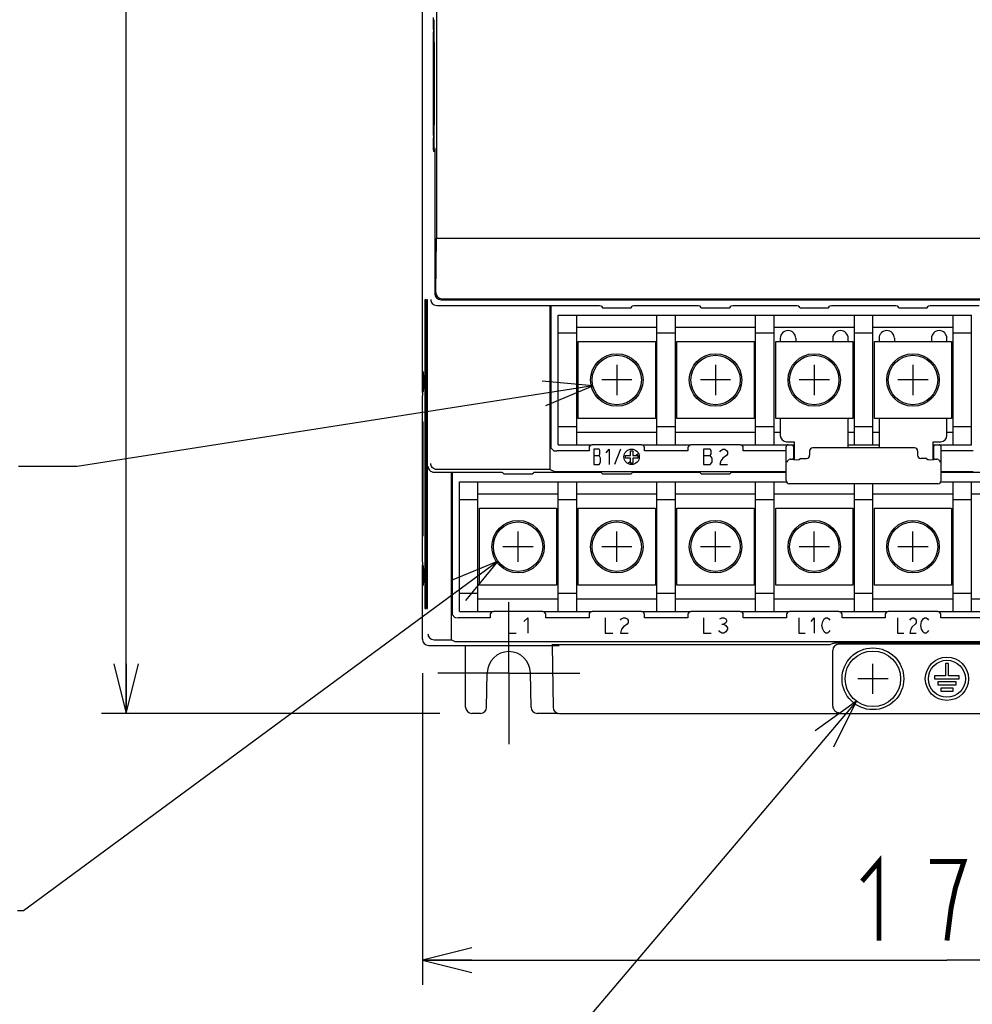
# Model space of a CAD drawing. Header units: millimetres. Extents: x 129 to 1625, y 132 to 1105.
# Tile 5 of 29: x 770 to 924, y 473 to 632. Entities that reach past the tile are written whole.
import ezdxf

# ---------------------------------------------------------------- set-up
doc = ezdxf.new("R2010")
doc.units = ezdxf.units.MM
doc.header["$LTSCALE"] = 92.4
doc.linetypes.add('CENTER', pattern=[0.6, 0.375, -0.075, 0.075, -0.075])
doc.layers.get('0').update_dxf_attribs({"linetype": 'CONTINUOUS'})
for name, color, linetype in [('ALL_AXIS', 7, 'CONTINUOUS'), ('ALL_CURVE', 7, 'CONTINUOUS'), ('ALL_DIM', 7, 'CONTINUOUS'), ('ALL_FEATURES', 7, 'CONTINUOUS'), ('ALL_NOTE', 7, 'CONTINUOUS')]:
    doc.layers.add(name, color=color, linetype=linetype)
doc.styles.get("Standard").update_dxf_attribs({"font": 'txt', "width": 0.86})
doc.dimstyles.new('DIMSTYLE_1', dxfattribs={"dimtxt": 12.8, "dimasz": 8, "dimexe": 1, "dimexo": 1, "dimgap": 0.8, "dimtad": 1, "dimdec": 3, "dimdsep": 46, "dimtxsty": 'STANDARD', "dimblk": 'OPEN', "dimblk1": 'OPEN', "dimblk2": 'OPEN', "dimcen": 0.09, "dimadec": 0, "dimazin": 0, "dimtfac": 1, "dimtdec": 3, "dimtofl": 0, "dimtmove": 0, "dimatfit": 3, "dimldrblk": 'OPEN', "dimfxl": 1, "dimtolj": 1, "dimarcsym": 0})

# ---------------------------------------------------------------- blocks, each defined once
blk = doc.blocks.new('_OPEN')
at = {"color": 0, "linetype": 'BYBLOCK'}
for p, q in [((0, 0), (-1, 0.25)), ((-1, -0.25), (0, 0)), ((-1, 0), (0, 0))]:
    blk.add_line(p, q, dxfattribs=at)
blk = doc.blocks.new('*D1')
at = {"layer": 'ALL_DIM', "color": 2, "linetype": 'CONTINUOUS'}
for p, q in [((839, 835), (783, 835)), ((787, 835), (787, 677.5)), ((787, 520), (787, 677.5)), ((837.8, 520), (783, 520))]:
    blk.add_line(p, q, dxfattribs=at)
at = {"layer": 'ALL_DIM', "color": 2, "linetype": 'CONTINUOUS', "xscale": 8, "yscale": 8, "zscale": 8}
for p, rotation in [((787, 835), 90), ((787, 520), 270)]:
    blk.add_blockref('_OPEN', p, dxfattribs=dict(at, rotation=rotation))
blk = doc.blocks.new('*D2')
at = {"layer": 'ALL_DIM', "color": 2, "linetype": 'CONTINUOUS'}
for p, q in [((835, 526.49), (835, 476)), ((1005, 526.2), (1005, 476)), ((835, 480), (920, 480)), ((1005, 480), (920, 480))]:
    blk.add_line(p, q, dxfattribs=at)
at = {"layer": 'ALL_DIM', "color": 2, "linetype": 'CONTINUOUS', "xscale": 8, "yscale": 8, "zscale": 8, "rotation": 180}
blk.add_blockref('_OPEN', (835, 480), dxfattribs=at)
at = {"layer": 'ALL_DIM', "color": 2, "linetype": 'CONTINUOUS', "xscale": 8, "yscale": 8, "zscale": 8}
blk.add_blockref('_OPEN', (1005, 480), dxfattribs=at)

msp = doc.modelspace()

# ---------------------------------------------------------------- linework, layer by layer
at = {"color": 6, "linetype": 'CONTINUOUS'}
for p, q in [((857, 584.5), (924, 584.5)), ((857, 563.5), (857, 584.5)), ((860, 563.5), (860, 584.5)), ((873, 563.5), (873, 584.5)), ((876, 563.5), (876, 584.5)), ((889, 563.5), (889, 584.5)), ((892, 563.5), (892, 584.5)), ((905, 563.5), (905, 584.5)), ((908, 563.5), (908, 584.5)), ((921, 563.5), (921, 584.5)), ((924, 563.5), (924, 584.5)), ((873, 582.5), (860, 582.5)), ((889, 582.5), (876, 582.5)), ((905, 582.5), (892, 582.5)), ((921, 582.5), (908, 582.5)), ((860, 581.6), (857, 581.6)), ((876, 581.6), (873, 581.6)), ((892, 581.6), (889, 581.6)), ((908, 581.6), (905, 581.6)), ((924, 581.6), (921, 581.6)), ((860.25, 580.25), (872.75, 580.25)), ((876.25, 580.25), (888.75, 580.25)), ((892.25, 580.25), (904.75, 580.25)), ((908.25, 580.25), (920.75, 580.25)), ((860, 566.4), (857, 566.4)), ((872.75, 567.75), (860.25, 567.75)), ((876, 566.4), (873, 566.4)), ((888.75, 567.75), (876.25, 567.75)), ((892, 566.4), (889, 566.4)), ((904.75, 567.75), (892.25, 567.75)), ((908, 566.4), (905, 566.4)), ((920.75, 567.75), (908.25, 567.75)), ((924, 566.4), (921, 566.4)), ((873, 565.5), (860, 565.5)), ((889, 565.5), (876, 565.5)), ((893, 565.5), (892, 565.5)), ((905, 565.5), (904, 565.5)), ((909, 565.5), (908, 565.5)), ((921, 565.5), (920, 565.5)), ((857, 563.5), (862.4997, 563.5)), ((870.5003, 563.5), (878.4997, 563.5)), ((886.5003, 563.5), (894.2498, 563.5)), ((904, 563.5), (909, 563.5)), ((918.7502, 563.5), (924, 563.5))]:
    msp.add_line(p, q, dxfattribs=at)
at = {"color": 7, "linetype": 'CONTINUOUS'}
for p, q in [((860.25, 567.75), (860.25, 580.25)), ((872.75, 580.25), (872.75, 567.75)), ((876.25, 567.75), (876.25, 580.25)), ((888.75, 580.25), (888.75, 567.75)), ((892.25, 567.75), (892.25, 580.25)), ((904.75, 580.25), (904.75, 567.75)), ((908.25, 567.75), (908.25, 580.25)), ((920.75, 580.25), (920.75, 567.75)), ((841, 557.5), (894.0035, 557.5)), ((841, 536.5), (841, 557.5)), ((844, 536.5), (844, 557.5)), ((857, 536.5), (857, 557.5)), ((860, 536.5), (860, 557.5)), ((873, 536.5), (873, 557.5)), ((876, 536.5), (876, 557.5)), ((889, 536.5), (889, 557.5)), ((892, 536.5), (892, 557.5)), ((905, 536.5), (905, 557.2)), ((908, 536.5), (908, 557.2)), ((918.9965, 557.5), (972, 557.5)), ((921, 536.5), (921, 557.5)), ((924, 536.5), (924, 557.5)), ((857, 555.5), (844, 555.5)), ((873, 555.5), (860, 555.5)), ((889, 555.5), (876, 555.5)), ((905, 555.5), (892, 555.5)), ((921, 555.5), (908, 555.5)), ((937, 555.5), (924, 555.5)), ((844, 554.6), (841, 554.6)), ((860, 554.6), (857, 554.6)), ((876, 554.6), (873, 554.6)), ((892, 554.6), (889, 554.6)), ((908, 554.6), (905, 554.6)), ((924, 554.6), (921, 554.6)), ((844.25, 553.25), (856.75, 553.25)), ((844.25, 540.75), (844.25, 553.25)), ((856.75, 553.25), (856.75, 540.75)), ((860.25, 553.25), (872.75, 553.25)), ((860.25, 540.75), (860.25, 553.25)), ((872.75, 553.25), (872.75, 540.75)), ((876.25, 553.25), (888.75, 553.25)), ((876.25, 540.75), (876.25, 553.25)), ((888.75, 553.25), (888.75, 540.75)), ((892.25, 553.25), (904.75, 553.25)), ((892.25, 540.75), (892.25, 553.25)), ((904.75, 553.25), (904.75, 540.75)), ((908.25, 553.25), (920.75, 553.25)), ((908.25, 540.75), (908.25, 553.25)), ((920.75, 553.25), (920.75, 540.75)), ((856.75, 540.75), (844.25, 540.75)), ((872.75, 540.75), (860.25, 540.75)), ((888.75, 540.75), (876.25, 540.75)), ((904.75, 540.75), (892.25, 540.75)), ((920.75, 540.75), (908.25, 540.75)), ((844, 539.4), (841, 539.4)), ((860, 539.4), (857, 539.4)), ((876, 539.4), (873, 539.4)), ((892, 539.4), (889, 539.4)), ((908, 539.4), (905, 539.4)), ((924, 539.4), (921, 539.4)), ((857, 538.5), (844, 538.5)), ((873, 538.5), (860, 538.5)), ((889, 538.5), (876, 538.5)), ((905, 538.5), (892, 538.5)), ((921, 538.5), (908, 538.5)), ((937, 538.5), (924, 538.5)), ((841, 536.5), (846.4997, 536.5)), ((854.5003, 536.5), (862.4997, 536.5)), ((870.5003, 536.5), (878.4997, 536.5)), ((886.5003, 536.5), (894.4997, 536.5)), ((902.5003, 536.5), (910.4997, 536.5)), ((918.5003, 536.5), (926.4997, 536.5))]:
    msp.add_line(p, q, dxfattribs=at)
at = {"color": 4, "linetype": 'CONTINUOUS'}
for p, q in [((882.5, 576.45), (882.5, 571.55)), ((914.5, 576.45), (914.5, 571.55)), ((884.95, 574), (880.05, 574)), ((916.95, 574), (912.05, 574))]:
    msp.add_line(p, q, dxfattribs=at)
at = {"color": 40, "linetype": 'CONTINUOUS'}
for p, q in [((850.5, 544.55), (850.5, 549.45)), ((866.5, 544.55), (866.5, 549.45)), ((882.5, 544.55), (882.5, 549.45)), ((898.5, 544.55), (898.5, 549.45)), ((914.5, 544.55), (914.5, 549.45)), ((852.95, 547), (848.05, 547)), ((868.95, 547), (864.05, 547)), ((884.95, 547), (880.05, 547)), ((900.95, 547), (896.05, 547)), ((916.95, 547), (912.05, 547))]:
    msp.add_line(p, q, dxfattribs=at)
at = {"color": 6, "linetype": 'CONTINUOUS'}
for centre, radius in [((866.5, 574), 4.25), ((866.5, 574), 4), ((882.5, 574), 4.25), ((882.5, 574), 4), ((898.5, 574), 4.25), ((898.5, 574), 4), ((914.5, 574), 4.25), ((914.5, 574), 4)]:
    msp.add_circle(centre, radius, dxfattribs=at)
at = {"color": 7, "linetype": 'CONTINUOUS'}
for centre, radius in [((850.5, 547), 4.25), ((850.5, 547), 4), ((866.5, 547), 4.25), ((866.5, 547), 4), ((882.5, 547), 4.25), ((882.5, 547), 4), ((898.5, 547), 4.25), ((898.5, 547), 4), ((914.5, 547), 4.25), ((914.5, 547), 4)]:
    msp.add_circle(centre, radius, dxfattribs=at)
at = {"layer": 'ALL_AXIS', "color": 7, "linetype": 'CONTINUOUS'}
for p, q in [((835, 575.367), (835.1837, 575.1833)), ((895.0086, 561.2144), (895.15, 561.3559)), ((895.0086, 561.2144), (895.1157, 561.1073)), ((896.3078, 561.3), (896.1151, 561.1073)), ((916.6922, 561.3), (916.8849, 561.1073)), ((917.85, 561.3559), (917.9914, 561.2144)), ((917.9914, 561.2144), (917.8843, 561.1073)), ((835, 540.633), (835.1837, 540.8167)), ((920.25, 528.1), (919.75, 528.1)), ((919.75, 528.1), (919.75, 526.1)), ((920.25, 526.1), (920.25, 528.1)), ((919.75, 526.1), (918, 526.1)), ((918, 526.1), (918, 525.6)), ((918, 525.6), (922, 525.6)), ((921.5, 525.1), (918.5, 525.1)), ((918.5, 525.1), (918.5, 524.6)), ((922, 526.1), (920.25, 526.1)), ((921.5, 524.6), (921.5, 525.1)), ((922, 525.6), (922, 526.1)), ((918.5, 524.6), (921.5, 524.6)), ((921, 524.1), (919, 524.1)), ((919, 524.1), (919, 523.6)), ((919, 523.6), (921, 523.6)), ((921, 523.6), (921, 524.1))]:
    msp.add_line(p, q, dxfattribs=at)
at = {"layer": 'ALL_AXIS', "color": 7, "linetype": 'CENTER'}
for q in [(849, 538), (837.5, 526.5), (860.5, 526.5), (849, 515)]:
    msp.add_line((849, 526.5), q, dxfattribs=at)
at = {"layer": 'ALL_AXIS', "color": 7, "linetype": 'CONTINUOUS'}
for centre, radius in [((908, 525.6), 5), ((908, 525.6), 4.5), ((920, 525.6), 3.5), ((920, 525.6), 3)]:
    msp.add_circle(centre, radius, dxfattribs=at)
for centre, major_axis, ratio, start_param, end_param in [((835.1833, 573.6835), (0, 1.5), 0.01745506, -3.12413936, -0.01745329), ((895.6154, 561.1079), (0.5, 0), 0.03492077, -3.10668607, -0.03490658), ((917.3846, 561.1079), (0.5, 0), 0.03492077, -3.10668607, -0.03490658), ((835.1833, 542.3165), (0, 1.5), 0.01745506, -3.12413936, -0.01745329)]:
    msp.add_ellipse(centre, major_axis=major_axis, ratio=ratio, start_param=start_param, end_param=end_param, dxfattribs=at)
at = {"layer": 'ALL_CURVE', "color": 4, "linetype": 'CONTINUOUS'}
for p, q in [((866.5, 576.45), (866.5, 571.55)), ((898.5, 576.45), (898.5, 571.55)), ((868.95, 574), (864.05, 574)), ((900.95, 574), (896.05, 574)), ((863.6203, 562.8), (862.8, 562.8)), ((862.8, 562.8), (862.8, 560.3)), ((862.8, 561.7583), (863.6203, 561.7583)), ((863.7375, 562.5917), (863.6203, 562.8)), ((863.6203, 561.7583), (863.7375, 561.9667)), ((863.8547, 561.3417), (863.6203, 561.7583)), ((863.7375, 561.9667), (863.7375, 562.5917)), ((864.7922, 562.175), (865.2609, 562.8)), ((865.2609, 562.8), (865.2609, 560.3)), ((867.1, 562.8), (866.1, 560.3)), ((867.9, 561.75), (868.7, 561.75)), ((867.9, 561.35), (867.9, 561.75)), ((868.7, 562.55), (869.1, 562.55)), ((868.7, 561.75), (868.7, 562.55)), ((869.1, 562.55), (869.1, 561.75)), ((869.1, 561.75), (869.9, 561.75)), ((869.9, 561.75), (869.9, 561.35)), ((881.6437, 562.8), (880.55, 562.8)), ((880.55, 562.8), (880.55, 560.3)), ((880.55, 561.7583), (881.6437, 561.7583)), ((881.8, 562.5917), (881.6437, 562.8)), ((881.6437, 561.7583), (881.8, 561.9667)), ((881.9562, 561.3417), (881.6437, 561.7583)), ((881.8, 561.9667), (881.8, 562.5917)), ((883.2062, 562.3833), (883.3625, 562.5917)), ((883.3625, 562.5917), (883.675, 562.8)), ((883.675, 562.8), (883.9875, 562.8)), ((884.3, 561.7583), (883.675, 561.3417)), ((883.9875, 562.8), (884.3, 562.5917)), ((884.3, 562.5917), (884.4562, 562.3833)), ((884.4562, 561.9667), (884.3, 561.7583)), ((884.4562, 562.3833), (884.4562, 561.9667)), ((862.8, 560.3), (863.6203, 560.3)), ((863.6203, 560.3), (863.8547, 560.7167)), ((863.8547, 560.7167), (863.8547, 561.3417)), ((868.7, 561.35), (867.9, 561.35)), ((868.7, 560.55), (868.7, 561.35)), ((869.1, 560.55), (868.7, 560.55)), ((869.9, 561.35), (869.1, 561.35)), ((869.1, 561.35), (869.1, 560.55)), ((880.55, 560.3), (881.6437, 560.3)), ((881.6437, 560.3), (881.9562, 560.7167)), ((881.9562, 560.7167), (881.9562, 561.3417)), ((883.3625, 560.925), (883.2062, 560.3)), ((883.2062, 560.3), (884.4562, 560.3)), ((883.675, 561.3417), (883.3625, 560.925)), ((848.95, 535.5), (848.95, 533)), ((851.45, 534.875), (852.075, 535.5)), ((852.075, 535.5), (852.075, 533)), ((864.6, 535.5), (864.6, 533)), ((867.1, 535.0833), (867.2563, 535.2917)), ((867.2563, 535.2917), (867.5688, 535.5)), ((867.5688, 535.5), (867.8813, 535.5)), ((868.1938, 534.4583), (867.5688, 534.0417)), ((867.8813, 535.5), (868.1938, 535.2917)), ((868.1938, 535.2917), (868.35, 535.0833)), ((868.35, 534.6667), (868.1938, 534.4583)), ((868.35, 535.0833), (868.35, 534.6667)), ((880.55, 535.5), (880.55, 533)), ((883.2062, 535.2917), (883.5187, 535.5)), ((883.5187, 535.5), (883.8312, 535.5)), ((883.5187, 534.4583), (883.8312, 534.4583)), ((883.8312, 535.5), (884.1437, 535.2917)), ((884.1437, 534.6667), (883.8312, 534.4583)), ((883.8312, 534.4583), (884.1437, 534.25)), ((884.1437, 535.2917), (884.3, 535.0833)), ((884.3, 534.875), (884.1437, 534.6667)), ((884.3, 535.0833), (884.3, 534.875)), ((896, 535.5), (896, 533)), ((898, 534.875), (898.5, 535.5)), ((898.5, 535.5), (898.5, 533)), ((899.75, 534.25), (899.875, 534.875)), ((899.875, 534.875), (900.125, 535.2917)), ((900.125, 535.2917), (900.375, 535.5)), ((900.375, 535.5), (900.625, 535.5)), ((900.625, 535.5), (900.875, 535.2917)), ((900.875, 535.2917), (901, 535.0833)), ((912, 535.5), (912, 533)), ((914, 535.0833), (914.125, 535.2917)), ((914.125, 535.2917), (914.375, 535.5)), ((914.375, 535.5), (914.625, 535.5)), ((914.875, 534.4583), (914.375, 534.0417)), ((914.625, 535.5), (914.875, 535.2917)), ((914.875, 535.2917), (915, 535.0833)), ((915, 534.6667), (914.875, 534.4583)), ((915, 535.0833), (915, 534.6667)), ((915.75, 534.25), (915.875, 534.875)), ((915.875, 534.875), (916.125, 535.2917)), ((916.125, 535.2917), (916.375, 535.5)), ((916.375, 535.5), (916.625, 535.5)), ((916.625, 535.5), (916.875, 535.2917)), ((916.875, 535.2917), (917, 535.0833)), ((848.95, 533), (850.2, 533)), ((864.6, 533), (865.85, 533)), ((867.2563, 533.625), (867.1, 533)), ((867.1, 533), (868.35, 533)), ((867.5688, 534.0417), (867.2563, 533.625)), ((880.55, 533), (881.8, 533)), ((883.2062, 533.2083), (883.05, 533.4167)), ((883.5187, 533), (883.2062, 533.2083)), ((883.8312, 533), (883.5187, 533)), ((884.1437, 533.2083), (883.8312, 533)), ((884.1437, 534.25), (884.4562, 533.8333)), ((884.4562, 533.625), (884.1437, 533.2083)), ((884.4562, 533.8333), (884.4562, 533.625)), ((896, 533), (897, 533)), ((899.875, 533.625), (899.75, 534.25)), ((900.125, 533.2083), (899.875, 533.625)), ((900.375, 533), (900.125, 533.2083)), ((900.625, 533), (900.375, 533)), ((900.875, 533.2083), (900.625, 533)), ((901, 533.4167), (900.875, 533.2083)), ((912, 533), (913, 533)), ((914.125, 533.625), (914, 533)), ((914, 533), (915, 533)), ((914.375, 534.0417), (914.125, 533.625)), ((915.875, 533.625), (915.75, 534.25)), ((916.125, 533.2083), (915.875, 533.625)), ((916.375, 533), (916.125, 533.2083)), ((916.625, 533), (916.375, 533)), ((916.875, 533.2083), (916.625, 533)), ((917, 533.4167), (916.875, 533.2083))]:
    msp.add_line(p, q, dxfattribs=at)
at = {"layer": 'ALL_CURVE', "color": 2, "linetype": 'CONTINUOUS'}
for p, q in [((869.6083, 561.75), (870.0007, 562.1424)), ((868.3076, 560.4493), (868.7, 560.8417)), ((869.1, 561.2417), (869.2083, 561.35))]:
    msp.add_line(p, q, dxfattribs=at)
at = {"layer": 'ALL_CURVE', "color": 40, "linetype": 'CONTINUOUS'}
for p, q in [((908, 523.15), (908, 528.05)), ((910.45, 525.6), (905.55, 525.6))]:
    msp.add_line(p, q, dxfattribs=at)
at = {"layer": 'ALL_CURVE', "color": 4, "linetype": 'CONTINUOUS'}
msp.add_circle((868.9, 561.55), 1.25, dxfattribs=at)
at = {"layer": 'ALL_DIM', "color": 2, "linetype": 'CONTINUOUS', "const_width": 0.8}
for points in [[(906.24, 492.8), (908.992, 496), (908.992, 483.2)], [(920, 483.2), (920.688, 488.5333), (921.376, 491.7333), (922.064, 493.8667), (922.752, 496), (917.248, 496)]]:
    msp.add_lwpolyline(points, dxfattribs=at)
at = {"layer": 'ALL_FEATURES', "color": 7, "linetype": 'CONTINUOUS'}
for p, q in [((837.2793, 820.7209), (837.2793, 597)), ((835, 571.9913), (835, 782.0087)), ((836.7716, 630.7764), (836.806, 632.7139)), ((836.8579, 632.2145), (836.849, 631.6996)), ((836.7684, 613.6203), (836.7684, 630.3797)), ((836.8429, 630.9862), (836.8429, 613.0138)), ((836.9594, 628.675), (836.9009, 628.675)), ((836.8922, 628.1777), (836.8922, 615.8223)), ((836.9681, 615.8239), (836.9681, 628.1761)), ((836.9009, 615.325), (836.9594, 615.325)), ((836.806, 611.2861), (836.7716, 613.2236)), ((836.9899, 611), (836.82, 611)), ((836.849, 612.3004), (836.8579, 611.7855)), ((836.8639, 611.6361), (837, 611.5)), ((837, 611.0004), (836.9899, 611)), ((836.9899, 611), (836.9899, 588.043)), ((837, 611.5), (837, 587.9998)), ((837.1697, 588.1695), (837.2793, 597)), ((837.2793, 597), (999.5, 597)), ((835.4469, 587), (835.4119, 587)), ((835.5342, 587), (835.4992, 587)), ((835.6214, 587), (835.5865, 587)), ((835.7087, 587), (835.6737, 587)), ((835.796, 587), (835.761, 587)), ((837.9998, 587), (1002.0002, 587)), ((838.1569, 587.1571), (1001.8431, 587.1571)), ((835.4032, 586.5027), (835.4032, 537.4973)), ((835.4556, 537.4989), (835.4556, 586.5011)), ((835.4905, 586.5027), (835.4905, 537.4973)), ((835.5429, 537.4989), (835.5429, 586.5011)), ((835.5778, 586.5027), (835.5778, 537.4973)), ((835.6301, 537.4989), (835.6301, 586.5011)), ((835.665, 586.5027), (835.665, 537.4973)), ((835.7174, 537.4989), (835.7174, 586.5011)), ((835.7523, 586.5027), (835.7523, 537.4973)), ((835.8047, 537.4989), (835.8047, 586.5011)), ((837.3559, 586.0672), (855.7127, 586.0672)), ((855.7127, 586.0672), (855.8, 586)), ((855.7127, 559.4905), (855.7127, 586.0672)), ((863.0173, 586), (855.8, 586)), ((855.8, 586), (855.8, 562.9889)), ((864.0172, 585.9736), (864.1923, 585.7038)), ((865.1922, 585.6774), (867.8078, 585.6774)), ((868.8077, 585.7038), (868.9828, 585.9736)), ((879.0173, 586), (869.9827, 586)), ((880.1923, 585.7038), (880.0172, 585.9736)), ((881.1922, 585.6774), (883.8078, 585.6774)), ((884.8077, 585.7038), (884.9828, 585.9736)), ((895.0173, 586), (885.9827, 586)), ((896.1923, 585.7038), (896.0172, 585.9736)), ((897.1922, 585.6774), (899.8078, 585.6774)), ((900.8077, 585.7038), (900.9828, 585.9736)), ((911.0173, 586), (901.9827, 586)), ((912.1923, 585.7038), (912.0172, 585.9736)), ((913.1922, 585.6774), (915.8078, 585.6774)), ((916.8077, 585.7038), (916.9828, 585.9736)), ((925.2, 586), (917.9827, 586)), ((893, 580.75), (893, 580.25)), ((895.5, 580.75), (895.5, 580.25)), ((901.5, 580.75), (901.5, 580.25)), ((904, 580.25), (904, 580.75)), ((909, 580.75), (909, 580.25)), ((911.5, 580.75), (911.5, 580.25)), ((917.5, 580.75), (917.5, 580.25)), ((920, 580.25), (920, 580.75)), ((835, 573), (835.2064, 572.9928)), ((834.9913, 571.9913), (834.9738, 570.9738)), ((834.9913, 571.9913), (835.1837, 572.1837)), ((834.9738, 570.9738), (834.9738, 545.0262)), ((835.0482, 566.4405), (835.0482, 549.5595)), ((835.0621, 567.2362), (835.1124, 567.2362)), ((835.1263, 549.562), (835.1263, 566.438)), ((893, 567.75), (893, 565)), ((904, 563), (904, 567.75)), ((909, 567.75), (909, 563)), ((920, 565), (920, 567.75)), ((870.5003, 563.5), (862.4997, 563.5)), ((886.5003, 563.5), (878.4997, 563.5)), ((893.95, 557.6997), (893.95, 563.2002)), ((894, 564), (895.25, 564)), ((894.2498, 563.5), (895.25, 563.5)), ((895.15, 563.2002), (895.15, 561.3559)), ((895.25, 564), (895.25, 561.0968)), ((917.75, 564), (919, 564)), ((917.75, 561.0968), (917.75, 564)), ((917.75, 563.5), (918.7502, 563.5)), ((917.85, 563.2002), (917.85, 561.3559)), ((919.05, 557.6997), (919.05, 563.2002)), ((856.272, 562.5169), (855.8, 562.9889)), ((862, 562.5), (856.7717, 562.5)), ((862, 563.0003), (862, 562.5)), ((871, 562.5), (871, 563.0003)), ((878, 562.5), (871, 562.5)), ((878, 563.0003), (878, 562.5)), ((887, 562.5), (887, 563.0003)), ((893.95, 562.5), (887, 562.5)), ((897.75, 562.5003), (897.75, 561.7997)), ((914.7503, 563), (898.2497, 563)), ((915.25, 562.5003), (915.25, 561.7997)), ((924.2283, 562.5), (919.05, 562.5)), ((894.6286, 561.177), (894.6783, 561.177)), ((894.9861, 561.1919), (895.0086, 561.2144)), ((895.15, 561.3559), (895.25, 561.3559)), ((896.3078, 561.3), (897.2503, 561.3)), ((916.6922, 561.3), (915.7497, 561.3)), ((917.75, 561.3559), (917.85, 561.3559)), ((917.9914, 561.2144), (918.0139, 561.1919)), ((918.3217, 561.177), (918.3714, 561.177)), ((836.9093, 559.0436), (839.7127, 559.0436)), ((855.7127, 559.4905), (837.3561, 559.4905)), ((839.7127, 559.0436), (839.8, 559)), ((839.7127, 531.9094), (839.7127, 559.0436)), ((847.0173, 559), (839.8, 559)), ((839.8, 559), (839.8, 535.9889)), ((848.0172, 558.9828), (848.1923, 558.8077)), ((849.1922, 558.7905), (851.8078, 558.7905)), ((852.8077, 558.8077), (852.9828, 558.9828)), ((863.0173, 559), (853.9827, 559)), ((855.7127, 559.4905), (856.272, 559.2109)), ((856.7717, 559.2025), (893.95, 559.2025)), ((864.1923, 558.8077), (864.0172, 558.9828)), ((865.1922, 558.7905), (867.8078, 558.7905)), ((868.8077, 558.8077), (868.9828, 558.9828)), ((879.0173, 559), (869.9827, 559)), ((880.1923, 558.8077), (880.0172, 558.9828)), ((881.1922, 558.7905), (883.8078, 558.7905)), ((884.8077, 558.8077), (884.9828, 558.9828)), ((893.95, 559), (885.9827, 559)), ((919.05, 559.2025), (924.2283, 559.2025)), ((927.0173, 559), (919.05, 559)), ((918.5503, 557.2), (894.4497, 557.2)), ((835.0621, 548.7638), (835.1124, 548.7638)), ((834.9738, 545.0262), (834.9913, 544.0087)), ((834.9913, 544.0087), (835.1837, 543.8163)), ((835, 532), (835, 544.0087)), ((835.2064, 543.0072), (835, 543)), ((835.4119, 537), (835.4469, 537)), ((835.4992, 537), (835.5342, 537)), ((835.5865, 537), (835.6214, 537)), ((835.6737, 537), (835.7087, 537)), ((835.761, 537), (835.796, 537)), ((840.272, 535.5169), (839.8, 535.9889)), ((846, 536.0003), (846, 535.5)), ((854.5003, 536.5), (846.4997, 536.5)), ((855, 535.5), (855, 536.0003)), ((862, 536.0003), (862, 535.5)), ((870.5003, 536.5), (862.4997, 536.5)), ((871, 535.5), (871, 536.0003)), ((878, 536.0003), (878, 535.5)), ((886.5003, 536.5), (878.4997, 536.5)), ((887, 535.5), (887, 536.0003)), ((894, 536.0003), (894, 535.5)), ((902.5003, 536.5), (894.4997, 536.5)), ((903, 535.5), (903, 536.0003)), ((910, 536.0003), (910, 535.5)), ((918.5003, 536.5), (910.4997, 536.5)), ((919, 535.5), (919, 536.0003)), ((846, 535.5), (840.7717, 535.5)), ((862, 535.5), (855, 535.5)), ((878, 535.5), (871, 535.5)), ((894, 535.5), (887, 535.5)), ((910, 535.5), (903, 535.5)), ((926, 535.5), (919, 535.5)), ((836.9093, 531.9094), (839.7127, 531.9094)), ((839.7127, 531.9094), (840.272, 531.6298)), ((840.7717, 531.6214), (972.2283, 531.6214)), ((901.4831, 531.3323), (901, 531.0908)), ((937.5175, 531.3491), (902.4825, 531.3491)), ((937.5006, 531.2), (902.4994, 531.2)), ((836, 531), (856, 531)), ((842, 521), (842, 531)), ((855.8, 531), (855.9479, 531.0739)), ((856, 531.0739), (856, 531)), ((856, 531), (856.1409, 531.0012)), ((856, 531), (856.1749, 520.9819)), ((856.1409, 531.0012), (856.9226, 531.0081)), ((856.9226, 531.0081), (857.1403, 531.01)), ((901, 531.0908), (856.9473, 531.0908)), ((901.5, 521.174), (901.5, 530.2006)), ((845.4032, 520.9825), (845.5005, 526.5611)), ((852.5968, 520.9825), (852.4995, 526.5611)), ((844.4033, 520), (843, 520)), ((856.8253, 520), (853.5967, 520)), ((857.1741, 520), (982.8259, 520))]:
    msp.add_line(p, q, dxfattribs=at)
for centre, radius, start, end in [((894.25, 580.75), 1.25, 0, 180), ((902.75, 580.75), 1.25, 0, 180), ((910.25, 580.75), 1.25, 0, 180), ((918.75, 580.75), 1.25, 0, 180), ((894, 565), 1, 180, 270), ((919, 565), 1, 270, 360), ((894.2497, 563.2003), 0.2997, 89.968358, 180.031642), ((918.7503, 563.2003), 0.2997, 359.968358, 90.031642), ((894.4494, 557.6994), 0.4994, 179.968358, 270.031642), ((918.5506, 557.6994), 0.4994, 269.968358, 0.031642), ((836, 532), 1, 180, 270), ((849, 526.5), 3.5, 1, 179), ((843, 521), 1, 180, 270), ((844.4033, 521), 1, 270, 359), ((853.5967, 521), 1, 181, 270), ((857.1747, 521), 1, 181, 270), ((856.8253, 521), 1, 270, 280.112108)]:
    msp.add_arc(centre, radius, start, end, dxfattribs=at)
for centre, major_axis, ratio, start_param, end_param in [((836.8551, 631.3428), (0.0061, 0.7134), 0.01485237, 1.04714906, 2.09443454), ((836.8641, 631.864), (0, 0.5), 0.01745506, 0.01745329, 0.79412481), ((836.786, 630.3621), (-0.0004, 0.7004), 0.02510049, 0.93781078, 1.54566944), ((836.901, 628.1731), (-0.0001, 0.5019), 0.01748102, -0.00000279, 1.56168178), ((836.9594, 628.1731), (0.0001, 0.5019), 0.01742811, -1.56471385, -0.00155965), ((836.901, 615.8269), (0.0001, 0.5019), 0.01748102, -4.70327444, -3.14158987), ((836.9594, 615.8269), (-0.0001, 0.5019), 0.01742811, -3.140033, -1.57687881), ((836.786, 613.6379), (0.0004, 0.7004), 0.02510049, -4.68726209, -4.07940343), ((836.8551, 612.6572), (-0.0061, 0.7134), 0.01485237, 1.04715811, 2.09444359), ((836.8204, 611.7004), (0.0004, 0.7004), 0.02510049, -4.07940343, -3.14157682), ((836.8641, 612.136), (0, 0.5), 0.01745506, -3.93571746, -3.15904595), ((835.412, 586.4981), (-0.0001, 0.5019), 0.01748102, -0.00000279, 1.56168178), ((835.4468, 586.4981), (0.0001, 0.5019), 0.01742811, -1.56471385, -0.00155965), ((835.4993, 586.4981), (-0.0001, 0.5019), 0.01748102, -0.00000279, 1.56168178), ((835.5341, 586.4981), (0.0001, 0.5019), 0.01742811, -1.56471385, -0.00155965), ((835.5865, 586.4981), (-0.0001, 0.5019), 0.01748102, -0.00000279, 1.56168178), ((835.6214, 586.4981), (0.0001, 0.5019), 0.01742811, -1.56471385, -0.00155965), ((835.6738, 586.4981), (-0.0001, 0.5019), 0.01748102, -0.00000279, 1.56168178), ((835.7087, 586.4981), (0.0001, 0.5019), 0.01742811, -1.56471385, -0.00155965), ((835.7611, 586.4981), (-0.0001, 0.5019), 0.01748102, -0.00000279, 1.56168178), ((835.7959, 586.4981), (0.0001, 0.5019), 0.01742811, -1.56471385, -0.00155965), ((837.99, 588.0435), (0.5448, 0.8392), 0.99948667, 8.43007115, 8.67786749), ((838.0002, 588.0002), (0.7073, 0.7073), 0.99969546, 2.35634678, 3.92683852), ((838.1698, 588.1698), (0.3972, 0.9346), 0.98227839, -4.31659944, -2.7461077), ((837.3564, 587.0676), (0.5448, 0.8392), 0.99948667, -2.58295643, -2.56597217), ((863.0173, 585.9731), (1, 0), 0.02688454, 0.01745329, 1.57079633), ((865.1922, 585.7043), (1, 0), 0.02688454, -3.12413936, -1.57079633), ((867.8078, 585.7043), (1, 0), 0.02688454, -1.57079633, -0.01745329), ((869.9827, 585.9731), (1, 0), 0.02688454, 1.57079633, 3.12413936), ((879.0173, 585.9731), (1, 0), 0.02688454, 0.01745329, 1.57079633), ((881.1922, 585.7043), (1, 0), 0.02688454, -3.12413936, -1.57079633), ((883.8078, 585.7043), (1, 0), 0.02688454, -1.57079633, -0.01745329), ((885.9827, 585.9731), (1, 0), 0.02688454, 1.57079633, 3.12413936), ((895.0173, 585.9731), (1, 0), 0.02688454, 0.01745329, 1.57079633), ((897.1922, 585.7043), (1, 0), 0.02688454, -3.12413936, -1.57079633), ((899.8078, 585.7043), (1, 0), 0.02688454, -1.57079633, -0.01745329), ((901.9827, 585.9731), (1, 0), 0.02688454, 1.57079633, 3.12413936), ((911.0173, 585.9731), (1, 0), 0.02688454, 0.01745329, 1.57079633), ((913.1922, 585.7043), (1, 0), 0.02688454, -3.12413936, -1.57079633), ((915.8078, 585.7043), (1, 0), 0.02688454, -1.57079633, -0.01745329), ((917.9827, 585.9731), (1, 0), 0.02688454, 1.57079633, 3.12413936), ((835.0623, 566.4332), (-0.0001, 0.8031), 0.01748102, -0.00000279, 1.56168178), ((835.1123, 566.4332), (0.0001, 0.8031), 0.01742811, -1.56471385, -0.00155086), ((862.5003, 562.9997), (0.354, -0.354), 0.99878277, 2.35680348, 3.92638183), ((870.4997, 562.9997), (-0.354, -0.354), 0.99878277, 2.35680348, 3.92638183), ((878.5003, 562.9997), (0.354, -0.354), 0.99878277, 2.35680348, 3.92638183), ((886.4997, 562.9997), (-0.354, -0.354), 0.99878277, 2.35680348, 3.92638183), ((894.8498, 563.1998), (0.2124, 0.2124), 0.99878277, -0.78478918, 0.78478917), ((918.1502, 563.1998), (0.2124, -0.2124), 0.99878277, 2.35680348, 3.92638183), ((856.7717, 562.5175), (0.5, 0), 0.03492077, -3.10668607, -1.57079633), ((897.2497, 561.8003), (-0.354, 0.354), 0.99878277, 2.35680348, 3.92638183), ((898.2503, 562.4997), (0.354, -0.354), 0.99878277, 2.35680348, 3.92638183), ((914.7497, 562.4997), (0.354, 0.354), 0.99878277, -0.78478918, 0.78478918), ((915.7503, 561.8003), (0.354, 0.354), 0.99878277, 2.35680348, 3.92638183), ((894.6473, 560.6586), (-0.2083, 0.4791), 0.95016559, -0.3917856, 0.03472667), ((894.6863, 561.1923), (0.3002, 0.0004), 0.0511209, -1.59733113, -0.05121498), ((918.3137, 561.1923), (0.3002, -0.0004), 0.0511209, -3.09037767, -1.54426152), ((918.3527, 560.6586), (0.2083, 0.4791), 0.95016559, -0.03472667, 0.3917856), ((836.9096, 560.0438), (0.7073, 0.7073), 0.99969546, -2.37349549, -2.35634678), ((837.3564, 560.4906), (-0.7073, -0.7073), 0.99969546, 0.76809716, 0.78524587), ((847.0173, 558.9825), (1, 0), 0.01745506, 0.01745329, 1.57079633), ((849.1922, 558.808), (1, 0), 0.01745506, -3.12413936, -1.57079633), ((851.8078, 558.808), (1, 0), 0.01745506, -1.57079633, -0.01745329), ((853.9827, 558.9825), (1, 0), 0.01745506, 1.57079633, 3.12413936), ((856.7717, 559.2112), (0.5, 0), 0.01745506, -3.10668607, -1.57079633), ((863.0173, 558.9825), (1, 0), 0.01745506, 0.01745329, 1.57079633), ((865.1922, 558.808), (1, 0), 0.01745506, -3.12413936, -1.57079633), ((867.8078, 558.808), (1, 0), 0.01745506, -1.57079633, -0.01745329), ((869.9827, 558.9825), (1, 0), 0.01745506, 1.57079633, 3.12413936), ((879.0173, 558.9825), (1, 0), 0.01745506, 0.01745329, 1.57079633), ((881.1922, 558.808), (1, 0), 0.01745506, -3.12413936, -1.57079633), ((883.8078, 558.808), (1, 0), 0.01745506, -1.57079633, -0.01745329), ((885.9827, 558.9825), (1, 0), 0.01745506, 1.57079633, 3.12413936), ((835.0623, 549.5668), (0.0001, 0.8031), 0.01748102, -4.70327444, -3.14158987), ((835.1123, 549.5668), (-0.0001, 0.8031), 0.01742811, -3.14004179, -1.57687881), ((835.412, 537.5019), (0.0001, 0.5019), 0.01748102, -4.70327444, -3.14158987), ((835.4468, 537.5019), (-0.0001, 0.5019), 0.01742811, -3.140033, -1.57687881), ((835.4993, 537.5019), (0.0001, 0.5019), 0.01748102, -4.70327444, -3.14158987), ((835.5341, 537.5019), (-0.0001, 0.5019), 0.01742811, -3.140033, -1.57687881), ((835.5865, 537.5019), (0.0001, 0.5019), 0.01748102, -4.70327444, -3.14158987), ((835.6214, 537.5019), (-0.0001, 0.5019), 0.01742811, -3.140033, -1.57687881), ((835.6738, 537.5019), (0.0001, 0.5019), 0.01748102, -4.70327444, -3.14158987), ((835.7087, 537.5019), (-0.0001, 0.5019), 0.01742811, -3.140033, -1.57687881), ((835.7611, 537.5019), (0.0001, 0.5019), 0.01748102, -4.70327444, -3.14158987), ((835.7959, 537.5019), (-0.0001, 0.5019), 0.01742811, -3.140033, -1.57687881), ((846.5003, 535.9997), (0.354, -0.354), 0.99878277, 2.35680348, 3.92638183), ((854.4997, 535.9997), (-0.354, -0.354), 0.99878277, 2.35680348, 3.92638183), ((862.5003, 535.9997), (0.354, -0.354), 0.99878277, 2.35680348, 3.92638183), ((870.4997, 535.9997), (-0.354, -0.354), 0.99878277, 2.35680348, 3.92638183), ((878.5003, 535.9997), (0.354, -0.354), 0.99878277, 2.35680348, 3.92638183), ((886.4997, 535.9997), (-0.354, -0.354), 0.99878277, 2.35680348, 3.92638183), ((894.5003, 535.9997), (0.354, -0.354), 0.99878277, 2.35680348, 3.92638183), ((902.4997, 535.9997), (-0.354, -0.354), 0.99878277, 2.35680348, 3.92638183), ((910.5003, 535.9997), (0.354, -0.354), 0.99878277, 2.35680348, 3.92638183), ((918.4997, 535.9997), (-0.354, -0.354), 0.99878277, 2.35680348, 3.92638183), ((840.7717, 535.5175), (0.5, 0), 0.03492077, -3.10668607, -1.57079633), ((836.0002, 532.0002), (0.7073, 0.7073), 0.99969546, -3.92683852, -2.35634678), ((836.9096, 532.9096), (0.7073, 0.7073), 0.99969546, -2.37349549, -2.35634678), ((840.7717, 531.6301), (0.5, 0), 0.01745506, -3.10668607, -1.57079633), ((902.5006, 530.1994), (0.708, -0.708), 0.99878277, 2.35680348, 3.92638183), ((856.9473, 531.0733), (1, 0), 0.01745506, 1.57079633, 3.10668607), ((902.5006, 521.1752), (0.708, 0.708), 0.99878277, -3.92638183, -3.89269322)]:
    msp.add_ellipse(centre, major_axis=major_axis, ratio=ratio, start_param=start_param, end_param=end_param, dxfattribs=at)
for points, knots in [([(836.3391, 587.0407), (836.3411, 586.9308), (836.3855, 586.7023), (836.5763, 586.3883), (836.9024, 586.1389), (837.1884, 586.0699), (837.339, 586.0674)], [0, 0, 0, 0, 0.21529756, 0.44538101, 0.7050523, 1, 1, 1, 1]), ([(835.8923, 560.0263), (835.8942, 559.9156), (835.9384, 559.6857), (836.1284, 559.3689), (836.4542, 559.1166), (836.7411, 559.0464), (836.8921, 559.0438)], [0, 0, 0, 0, 0.21590641, 0.44623751, 0.7056197, 1, 1, 1, 1]), ([(837.339, 559.4906), (837.188, 559.4932), (836.9011, 559.5634), (836.5753, 559.8158), (836.3853, 560.1325), (836.3411, 560.3625), (836.3391, 560.4732)], [0, 0, 0, 0, 0.2943803, 0.55376249, 0.78409359, 1, 1, 1, 1]), ([(894.132, 560.6742), (894.1323, 560.7691), (894.1894, 560.9606), (894.3396, 561.0904), (894.4233, 561.1305)], [0, 0, 0, 0, 0.50558636, 1, 1, 1, 1]), ([(918.5767, 561.1305), (918.6604, 561.0904), (918.8106, 560.9606), (918.8677, 560.7691), (918.868, 560.6742)], [0, 0, 0, 0, 0.49440637, 1, 1, 1, 1]), ([(835.8923, 532.8921), (835.8942, 532.7814), (835.9384, 532.5515), (836.1284, 532.2347), (836.4542, 531.9823), (836.7411, 531.9121), (836.8921, 531.9096)], [0, 0, 0, 0, 0.21590641, 0.44623751, 0.7056197, 1, 1, 1, 1]), ([(902.4825, 531.3491), (902.3576, 531.3491), (902.1761, 531.3486), (901.9445, 531.3464), (901.7963, 531.3447), (901.6736, 531.3416), (901.5797, 531.3405), (901.5208, 531.3346), (901.4907, 531.336), (901.4831, 531.3323)], [0, 0, 0, 0, 0.37471993, 0.54478539, 0.69485323, 0.81939079, 0.91384217, 0.9747575, 1, 1, 1, 1]), ([(901.5006, 521.1403), (901.5056, 520.9915), (901.5771, 520.7096), (901.8231, 520.3862), (902.1317, 520.193), (902.3571, 520.1448), (902.4657, 520.1409)], [0, 0, 0, 0, 0.29432584, 0.55463284, 0.78521912, 1, 1, 1, 1])]:
    msp.add_open_spline(points, degree=3, knots=knots, dxfattribs=at)
at = {"layer": 'ALL_NOTE', "color": 2, "linetype": 'CONTINUOUS'}
for p, q in [((862.6098, 573.0698), (779.0741, 560)), ((779.0741, 560), (769.5422, 560)), ((847.2802, 544.6272), (770.3538, 488)), ((905.3203, 521.9876), (829.082, 432)), ((770.3538, 488), (769.3538, 488))]:
    msp.add_line(p, q, dxfattribs=at)
for points in [[(855.0151, 569.8573), (862.6098, 573.0698), (854.3968, 573.8092)], [(842.0232, 538.2739), (847.2802, 544.6272), (839.6519, 541.4952)], [(901.675, 514.5908), (905.3203, 521.9876), (898.6231, 517.1765)]]:
    msp.add_lwpolyline(points, dxfattribs=at)

# ---------------------------------------------------------------- dimensions: what is measured, and where the dimension line sits
at = {"layer": 'ALL_DIM', "color": 2, "linetype": 'CONTINUOUS'}
dim = msp.add_linear_dim(base=(787, 835), p1=(838.8035, 520), p2=(840, 835), angle=90, dimstyle='DIMSTYLE_1', dxfattribs=at)
dim.commit()
dim.dimension.update_dxf_attribs({"geometry": '*D1', "text_midpoint": (787, 660.988), "dimtype": 160})
dim = msp.add_linear_dim(base=(1005, 480), p1=(835, 527.4936), p2=(1005, 527.2007), dimstyle='DIMSTYLE_1', dxfattribs=at)
dim.commit()
dim.dimension.update_dxf_attribs({"geometry": '*D2', "text_midpoint": (903.488, 480), "dimtype": 160})

doc.saveas('drawing.dxf')
